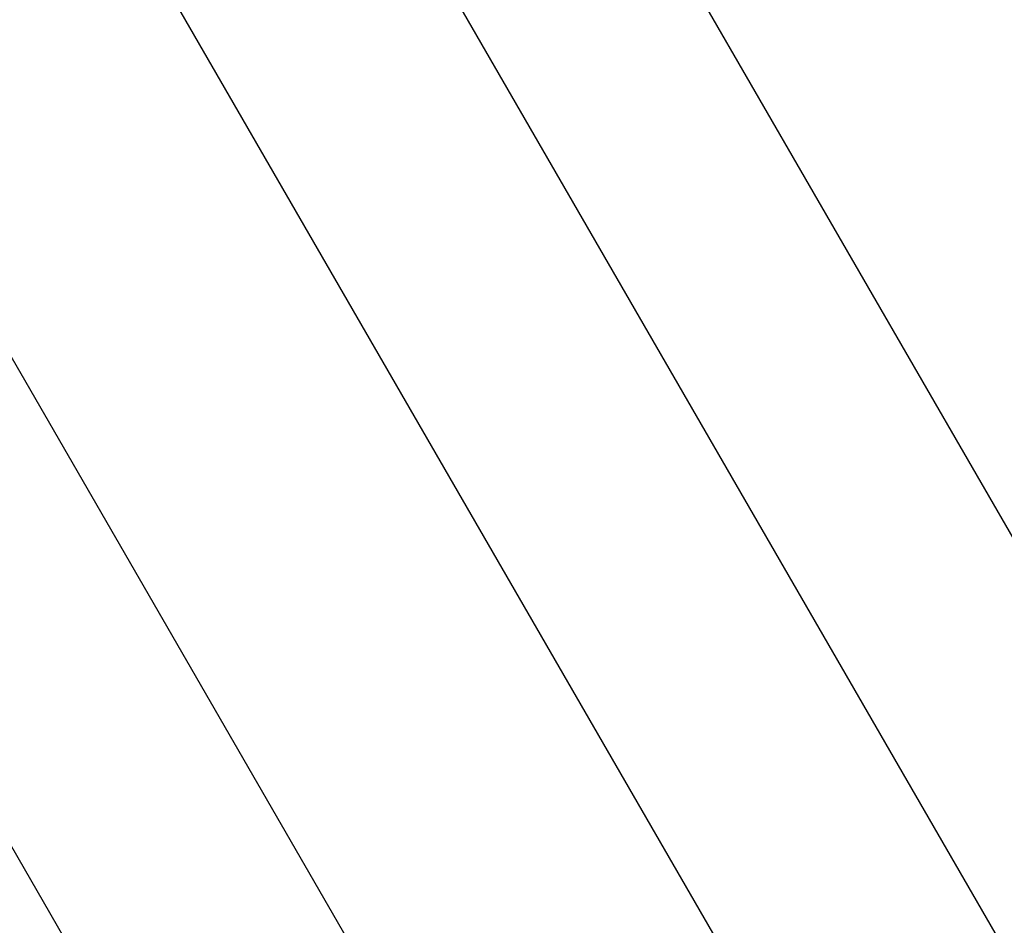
# Model space of a CAD drawing. Header units: millimetres. Extents: x 0 to 7560, y 0 to 5346.
# Tile 94 of 149: x 1408 to 1500, y 4798 to 4883. Entities that reach past the tile are written whole.
import ezdxf

# ---------------------------------------------------------------- set-up
doc = ezdxf.new("R2010")
doc.units = ezdxf.units.MM
for name, color, linetype in [('A2200401_ABL708', 7, 'Continuous'), ('A2300501_ABL712', 7, 'Continuous'), ('A2300601_ABL716', 7, 'Continuous'), ('A2310201_ABL855', 7, 'Continuous'), ('A2310201_ABL903', 7, 'Continuous'), ('M2200901_PBL709', 7, 'Continuous'), ('M2310301_PBL856', 7, 'Continuous'), ('M2310301_PBL904', 7, 'Continuous'), ('TOP_VIEW_VBL707', 7, 'Continuous')]:
    doc.layers.add(name, color=color, linetype=linetype)

# ---------------------------------------------------------------- blocks, each defined once
blk = doc.blocks.new('M2200901_PBL709', base_point=(1766.196, 4381.853))
at = {"layer": 'M2200901_PBL709', "color": 7}
for p, q in [((1678.587, 4562.47), (1881.285, 4211.388)), ((1837.903, 4226.527), (1651.106, 4550.068))]:
    blk.add_line(p, q, dxfattribs=at)
blk = doc.blocks.new('A2200401_ABL708', base_point=(1766.173, 4381.853))
at = {"layer": 'M2200901_PBL709'}
blk.add_blockref('M2200901_PBL709', (1766.196, 4381.853), dxfattribs=at)
blk = doc.blocks.new('M2310301_PBL856', base_point=(1736.128, 4340.35))
at = {"layer": 'M2310301_PBL856', "color": 7}
blk.add_line((1681.512, 4451.404), (1808.064, 4232.209), dxfattribs=at)
blk = doc.blocks.new('A2310201_ABL855', base_point=(1736.128, 4340.35))
at = {"layer": 'M2310301_PBL856'}
blk.add_blockref('M2310301_PBL856', (1736.128, 4340.35), dxfattribs=at)
blk = doc.blocks.new('A2300501_ABL712', base_point=(1712.597, 4380.071))
at = {"layer": 'A2310201_ABL855'}
blk.add_blockref('A2310201_ABL855', (1736.128, 4340.35), dxfattribs=at)
blk = doc.blocks.new('M2310301_PBL904', base_point=(1830.805, 4349.821))
at = {"layer": 'M2310301_PBL904', "color": 7}
for p, q in [((1888.611, 4284.698), (1764.65, 4499.404)), ((1914.281, 4200.237), (1747.33, 4489.404))]:
    blk.add_line(p, q, dxfattribs=at)
blk = doc.blocks.new('A2310201_ABL903', base_point=(1830.805, 4349.821))
at = {"layer": 'M2310301_PBL904'}
blk.add_blockref('M2310301_PBL904', (1830.805, 4349.821), dxfattribs=at)
blk = doc.blocks.new('A2300601_ABL716', base_point=(1803.831, 4388.527))
at = {"layer": 'A2310201_ABL903'}
blk.add_blockref('A2310201_ABL903', (1830.805, 4349.821), dxfattribs=at)
blk = doc.blocks.new('TOP_VIEW_VBL707', base_point=(2149.541, 3969.91))
at = {"layer": 'A2200401_ABL708'}
blk.add_blockref('A2200401_ABL708', (1766.173, 4381.853), dxfattribs=at)
at = {"layer": 'A2300501_ABL712'}
blk.add_blockref('A2300501_ABL712', (1712.597, 4380.071), dxfattribs=at)
at = {"layer": 'A2300601_ABL716'}
blk.add_blockref('A2300601_ABL716', (1803.831, 4388.527), dxfattribs=at)

msp = doc.modelspace()

# ---------------------------------------------------------------- block references
at = {"layer": 'TOP_VIEW_VBL707'}
msp.add_blockref('TOP_VIEW_VBL707', (1838.846, 4386.364), dxfattribs=at)

doc.saveas('drawing.dxf')
